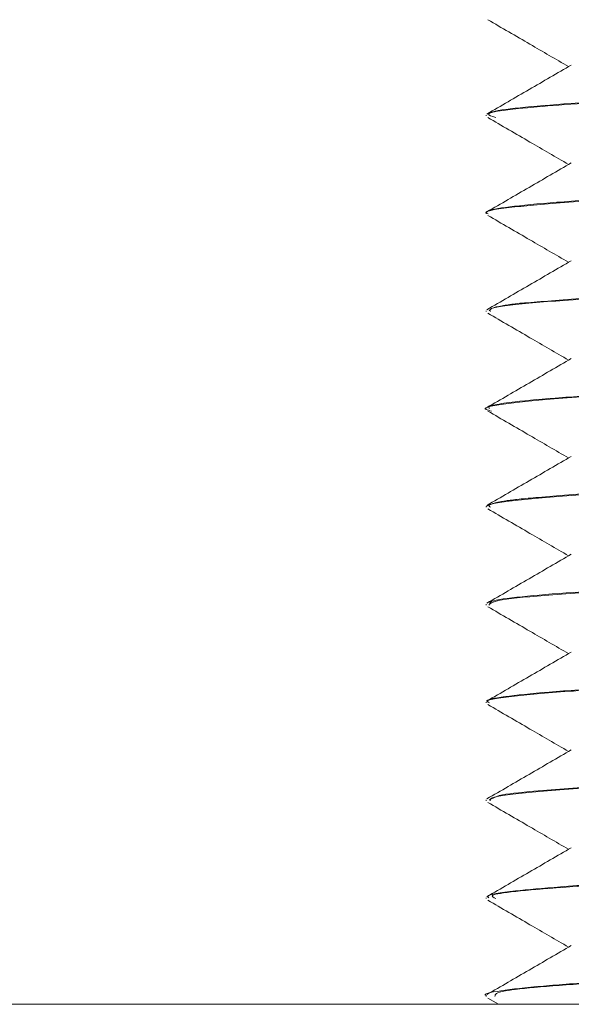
# Model space of a CAD drawing. Header units: millimetres. Extents: x -136 to 1613, y -2821 to -510.
# Tile 36 of 69: x 138 to 145, y -585 to -573. Entities that reach past the tile are written whole.
import ezdxf

# ---------------------------------------------------------------- set-up
doc = ezdxf.new("R2010")
doc.units = ezdxf.units.MM

msp = doc.modelspace()

# ---------------------------------------------------------------- linework, layer by layer
at = {"color": 7, "linetype": 'Continuous', "lineweight": 15}
for p, q in [((144.083, -573.798), (144.083, -573.808)), ((144.083, -575.048), (144.083, -575.058)), ((144.083, -576.299), (144.083, -576.308)), ((144.083, -577.548), (144.083, -577.559)), ((144.083, -578.798), (144.083, -578.808)), ((144.083, -580.048), (144.083, -580.058)), ((144.083, -581.298), (144.083, -581.308)), ((144.083, -582.548), (144.083, -582.558)), ((144.083, -583.798), (144.083, -583.807)), ((144.083, -585.048), (144.083, -585.058)), ((144.104, -585.079), (144.242, -585.159)), ((26.542, -585.159), (176.542, -585.159))]:
    msp.add_line(p, q, dxfattribs=at)
at = {"color": 7, "linetype": 'Continuous', "lineweight": 15, "flags": 128}
msp.add_lwpolyline([(145.36, -582.385), (144.637, -582.442), (144.499, -582.456), (144.437, -582.463), (144.408, -582.466), (144.394, -582.468), (144.39, -582.469), (144.389, -582.469), (144.389, -582.469), (144.389, -582.469), (144.389, -582.469), (144.389, -582.469), (144.389, -582.469), (144.389, -582.469), (144.389, -582.469), (144.388, -582.469), (144.387, -582.469), (144.335, -582.476), (144.249, -582.49), (144.121, -582.548)], dxfattribs=at)
at = {"color": 7, "linetype": 'Continuous', "lineweight": 15}
for points, knots in [([(144.104, -572.579), (144.284, -572.683), (144.628, -572.883), (144.972, -573.083), (145.137, -573.178)], [0, 0, 0, 0, 0.522703, 1, 1, 1, 1]), ([(145.172, -573.158), (144.993, -573.262), (144.633, -573.471), (144.273, -573.68), (144.093, -573.784)], [0, 0, 0, 0, 0.499705, 1, 1, 1, 1]), ([(144.206, -573.828), (144.155, -573.813), (144.004, -573.768), (144.646, -573.693), (145.961, -573.601), (147.747, -573.513), (149.6, -573.419), (151.102, -573.332), (151.958, -573.257), (151.962, -573.215), (151.963, -573.203)], [0, 0, 0, 0, 0.0731331, 0.2177546, 0.3630288, 0.506765, 0.6526953, 0.7963568, 0.9418353, 1, 1, 1, 1]), ([(152.067, -573.173), (152.072, -573.176), (152.123, -573.199), (151.888, -573.24), (151.332, -573.301), (150.515, -573.358), (149.505, -573.412), (148.348, -573.473), (147.128, -573.533), (146.058, -573.588), (145.138, -573.648), (144.471, -573.704), (144.111, -573.754), (144.117, -573.786), (144.12, -573.798)], [0, 0, 0, 0, 0.010742, 0.107122, 0.211552, 0.296252, 0.375513, 0.487392, 0.573634, 0.665826, 0.759283, 0.849786, 0.943937, 1, 1, 1, 1]), ([(144.104, -573.829), (144.284, -573.933), (144.628, -574.133), (144.972, -574.333), (145.137, -574.428)], [0, 0, 0, 0, 0.522696, 1, 1, 1, 1]), ([(145.172, -574.408), (144.993, -574.512), (144.633, -574.721), (144.273, -574.93), (144.093, -575.034)], [0, 0, 0, 0, 0.499705, 1, 1, 1, 1]), ([(144.107, -575.058), (144.099, -575.055), (144.026, -575.03), (144.33, -574.979), (145.024, -574.916), (146.111, -574.844), (147.418, -574.779), (148.803, -574.71), (150.101, -574.642), (151.182, -574.576), (151.853, -574.504), (152.145, -574.461), (152.07, -574.436), (152.064, -574.434)], [0, 0, 0, 0, 0.013233, 0.122848, 0.23017, 0.339811, 0.447481, 0.556559, 0.665267, 0.773273, 0.882767, 0.990134, 1, 1, 1, 1]), ([(152.057, -574.409), (152.063, -574.426), (152.075, -574.462), (151.676, -574.518), (150.989, -574.578), (150.03, -574.635), (149.068, -574.686), (148.297, -574.725), (147.902, -574.745), (147.762, -574.752), (147.696, -574.755), (147.668, -574.757), (147.574, -574.761), (147.259, -574.777), (146.578, -574.81), (145.684, -574.861), (144.842, -574.921), (144.283, -574.976), (144.08, -575.02), (144.09, -575.044), (144.091, -575.048)], [0, 0, 0, 0, 0.0789009, 0.1679923, 0.2717061, 0.3473998, 0.4466162, 0.5086328, 0.527777, 0.538983, 0.5416075, 0.5431556, 0.5456521, 0.5638218, 0.6173809, 0.7097582, 0.7972955, 0.8901622, 0.9814707, 1, 1, 1, 1]), ([(144.104, -575.079), (144.284, -575.183), (144.628, -575.383), (144.972, -575.583), (145.137, -575.678)], [0, 0, 0, 0, 0.522696, 1, 1, 1, 1]), ([(145.172, -575.658), (144.993, -575.762), (144.633, -575.971), (144.273, -576.18), (144.093, -576.284)], [0, 0, 0, 0, 0.499705, 1, 1, 1, 1]), ([(152.021, -575.659), (152.046, -575.666), (152.139, -575.692), (151.916, -575.736), (151.485, -575.786), (150.99, -575.825), (150.461, -575.861), (149.703, -575.902), (148.612, -575.959), (147.412, -576.02), (146.289, -576.075), (145.281, -576.135), (144.721, -576.189), (144.479, -576.204), (144.429, -576.216), (144.415, -576.214), (144.413, -576.216), (144.412, -576.215), (144.412, -576.216), (144.412, -576.216), (144.412, -576.216), (144.412, -576.216), (144.412, -576.216), (144.41, -576.216), (144.394, -576.219), (144.351, -576.223), (144.161, -576.252), (144.141, -576.277), (144.123, -576.299)], [0, 0, 0, 0, 0.03338, 0.1211247, 0.2108728, 0.2677317, 0.2994468, 0.3773745, 0.4744946, 0.5604035, 0.654841, 0.7461994, 0.8439073, 0.8650078, 0.8715221, 0.8727318, 0.8728714, 0.8729398, 0.8729422, 0.8729445, 0.8729471, 0.8729523, 0.8730005, 0.8731243, 0.8739474, 0.8825663, 0.8997056, 1, 1, 1, 1]), ([(144.141, -576.308), (144.132, -576.295), (144.107, -576.26), (144.577, -576.202), (145.451, -576.136), (146.648, -576.065), (148.01, -576.001), (149.372, -575.929), (150.6, -575.865), (151.505, -575.795), (151.996, -575.742), (152.006, -575.712), (152.008, -575.704)], [0, 0, 0, 0, 0.06212, 0.174384, 0.286155, 0.399292, 0.510321, 0.62373, 0.734801, 0.847874, 0.95977, 1, 1, 1, 1]), ([(144.104, -576.329), (144.284, -576.433), (144.628, -576.633), (144.972, -576.833), (145.137, -576.928)], [0, 0, 0, 0, 0.522696, 1, 1, 1, 1]), ([(145.172, -576.908), (144.993, -577.012), (144.633, -577.221), (144.273, -577.43), (144.093, -577.534)], [0, 0, 0, 0, 0.499705, 1, 1, 1, 1]), ([(152.043, -576.923), (152.053, -576.931), (152.089, -576.958), (151.769, -577.006), (151.188, -577.064), (150.675, -577.094), (150.544, -577.105), (150.525, -577.105), (150.518, -577.106), (150.518, -577.106), (150.518, -577.106), (150.518, -577.106), (150.518, -577.106), (150.518, -577.106), (150.515, -577.106), (150.507, -577.106), (150.491, -577.108), (150.457, -577.109), (150.39, -577.114), (150.178, -577.126), (149.827, -577.145), (149.057, -577.186), (148.074, -577.237), (146.888, -577.294), (145.883, -577.348), (145.02, -577.408), (144.538, -577.448), (144.261, -577.486), (144.097, -577.516), (144.118, -577.538), (144.127, -577.548)], [0, 0, 0, 0, 0.035883, 0.125458, 0.251565, 0.2855, 0.289323, 0.291283, 0.291314, 0.291329, 0.291333, 0.291335, 0.291338, 0.291348, 0.291438, 0.292151, 0.293579, 0.296435, 0.302145, 0.313565, 0.358174, 0.398249, 0.512002, 0.590108, 0.683671, 0.772945, 0.861406, 0.892244, 0.95186, 1, 1, 1, 1]), ([(144.15, -577.579), (144.123, -577.573), (144.001, -577.544), (144.25, -577.489), (144.892, -577.426), (145.932, -577.355), (147.215, -577.288), (148.599, -577.221), (149.919, -577.151), (151.041, -577.086), (151.78, -577.014), (152.119, -576.967), (152.053, -576.939), (152.04, -576.933)], [0, 0, 0, 0, 0.0290561, 0.1352463, 0.2392065, 0.3451392, 0.4497971, 0.5549118, 0.6605831, 0.7647366, 0.8708914, 0.9747853, 1, 1, 1, 1]), ([(144.104, -577.579), (144.284, -577.683), (144.628, -577.883), (144.972, -578.083), (145.137, -578.178)], [0, 0, 0, 0, 0.522696, 1, 1, 1, 1]), ([(152.037, -578.159), (152.056, -578.163), (152.106, -578.174), (152.066, -578.193), (151.974, -578.226), (151.621, -578.274), (150.88, -578.336), (149.917, -578.391), (148.817, -578.448), (147.839, -578.499), (147.12, -578.534), (146.653, -578.557), (146.151, -578.585), (145.456, -578.626), (144.87, -578.67), (144.507, -578.704), (144.189, -578.743), (144.13, -578.774), (144.084, -578.798)], [0, 0, 0, 0, 0.018528, 0.050738, 0.087196, 0.183819, 0.275156, 0.365309, 0.455463, 0.542981, 0.591206, 0.625905, 0.657488, 0.719561, 0.817732, 0.855985, 0.889478, 1, 1, 1, 1]), ([(145.172, -578.158), (144.993, -578.262), (144.633, -578.471), (144.273, -578.68), (144.093, -578.784)], [0, 0, 0, 0, 0.499705, 1, 1, 1, 1]), ([(144.139, -578.808), (144.125, -578.799), (144.076, -578.767), (144.48, -578.711), (145.296, -578.646), (146.456, -578.575), (147.802, -578.511), (149.174, -578.44), (150.432, -578.375), (151.394, -578.305), (151.952, -578.248), (151.991, -578.215), (152.004, -578.204)], [0, 0, 0, 0, 0.045098, 0.157887, 0.26922, 0.382589, 0.493563, 0.606906, 0.718308, 0.831016, 0.943516, 1, 1, 1, 1]), ([(144.104, -578.829), (144.284, -578.933), (144.628, -579.133), (144.972, -579.333), (145.137, -579.428)], [0, 0, 0, 0, 0.522696, 1, 1, 1, 1]), ([(145.172, -579.408), (144.993, -579.512), (144.633, -579.721), (144.273, -579.93), (144.093, -580.034)], [0, 0, 0, 0, 0.499705, 1, 1, 1, 1]), ([(144.117, -580.058), (144.134, -580.039), (144.172, -579.996), (144.781, -579.935), (145.756, -579.866), (147.014, -579.797), (148.393, -579.731), (149.731, -579.661), (150.892, -579.597), (151.695, -579.525), (152.092, -579.474), (152.041, -579.442), (152.027, -579.433)], [0, 0, 0, 0, 0.09048, 0.198115, 0.307186, 0.415855, 0.523856, 0.633319, 0.740669, 0.850342, 0.957801, 1, 1, 1, 1]), ([(152.057, -579.423), (152.065, -579.427), (152.116, -579.45), (151.885, -579.489), (151.365, -579.548), (150.572, -579.605), (149.821, -579.645), (149.101, -579.684), (148.277, -579.726), (147.425, -579.769), (146.745, -579.802), (146.037, -579.841), (145.214, -579.892), (144.498, -579.951), (144.112, -580.003), (144.128, -580.035), (144.134, -580.048)], [0, 0, 0, 0, 0.017323, 0.107502, 0.201887, 0.291865, 0.37306, 0.407772, 0.474886, 0.572361, 0.608754, 0.644335, 0.755893, 0.845687, 0.938953, 1, 1, 1, 1]), ([(144.104, -580.079), (144.284, -580.183), (144.628, -580.383), (144.972, -580.583), (145.137, -580.678)], [0, 0, 0, 0, 0.522696, 1, 1, 1, 1]), ([(152.059, -580.659), (152.065, -580.675), (152.078, -580.709), (151.7, -580.765), (151.016, -580.826), (150.06, -580.883), (149.062, -580.936), (147.862, -580.998), (146.706, -581.053), (145.669, -581.112), (144.834, -581.171), (144.295, -581.226), (144.051, -581.271), (144.103, -581.294), (144.113, -581.298)], [0, 0, 0, 0, 0.0751387, 0.1582176, 0.277147, 0.3433539, 0.4364104, 0.5259552, 0.6220459, 0.7083053, 0.7989718, 0.8910614, 0.9806205, 1, 1, 1, 1]), ([(144.126, -581.308), (144.113, -581.302), (144.048, -581.274), (144.394, -581.221), (145.146, -581.157), (146.267, -581.085), (147.594, -581.021), (148.974, -580.95), (150.257, -580.884), (151.279, -580.816), (151.959, -580.747), (152.037, -580.704), (152.075, -580.683)], [0, 0, 0, 0, 0.0271721, 0.1365902, 0.2439846, 0.3536758, 0.4610974, 0.5704721, 0.6786792, 0.7871576, 0.8963819, 1, 1, 1, 1]), ([(145.172, -580.658), (144.993, -580.762), (144.633, -580.971), (144.273, -581.18), (144.093, -581.284)], [0, 0, 0, 0, 0.499705, 1, 1, 1, 1]), ([(144.104, -581.329), (144.284, -581.433), (144.628, -581.633), (144.972, -581.833), (145.137, -581.928)], [0, 0, 0, 0, 0.522696, 1, 1, 1, 1]), ([(145.172, -581.908), (144.993, -582.012), (144.633, -582.221), (144.273, -582.43), (144.093, -582.534)], [0, 0, 0, 0, 0.499705, 1, 1, 1, 1]), ([(144.134, -582.558), (144.135, -582.542), (144.136, -582.504), (144.666, -582.444), (145.589, -582.377), (146.815, -582.307), (148.187, -582.242), (149.539, -582.17), (150.739, -582.107), (151.591, -582.035), (152.031, -581.987), (152.022, -581.959), (152.02, -581.954)], [0, 0, 0, 0, 0.076612, 0.188345, 0.300604, 0.413424, 0.524648, 0.637995, 0.74893, 0.862196, 0.97363, 1, 1, 1, 1]), ([(144.104, -582.579), (144.284, -582.683), (144.628, -582.883), (144.972, -583.083), (145.137, -583.178)], [0, 0, 0, 0, 0.522696, 1, 1, 1, 1]), ([(145.172, -583.158), (144.993, -583.262), (144.633, -583.471), (144.273, -583.68), (144.093, -583.784)], [0, 0, 0, 0, 0.499699, 1, 1, 1, 1]), ([(152.041, -583.173), (152.053, -583.181), (152.09, -583.206), (151.811, -583.25), (151.223, -583.311), (150.357, -583.367), (149.308, -583.423), (148.139, -583.484), (146.945, -583.542), (145.901, -583.597), (145.024, -583.657), (144.378, -583.713), (144.072, -583.762), (144.108, -583.791), (144.117, -583.798)], [0, 0, 0, 0, 0.034921, 0.119019, 0.225871, 0.312272, 0.391289, 0.505016, 0.589583, 0.677472, 0.775668, 0.861363, 0.967518, 1, 1, 1, 1]), ([(144.208, -583.807), (144.177, -583.794), (144.07, -583.746), (144.976, -583.667), (146.67, -583.562), (148.801, -583.461), (150.682, -583.361), (151.868, -583.273), (151.916, -583.221), (151.933, -583.204)], [0, 0, 0, 0, 0.067971, 0.23565, 0.405358, 0.573364, 0.741216, 0.910961, 1, 1, 1, 1]), ([(144.104, -583.829), (144.284, -583.933), (144.628, -584.133), (144.972, -584.333), (145.137, -584.428)], [0, 0, 0, 0, 0.522696, 1, 1, 1, 1]), ([(152.044, -584.409), (152.059, -584.412), (152.099, -584.421), (152.072, -584.438), (152.001, -584.472), (151.693, -584.515), (151.245, -584.555), (150.967, -584.576), (150.828, -584.586), (150.69, -584.595), (150.405, -584.613), (149.764, -584.649), (148.913, -584.694), (148.163, -584.732), (147.456, -584.767), (146.554, -584.81), (145.546, -584.87), (144.736, -584.929), (144.241, -584.984), (144.029, -585.028), (144.086, -585.048), (144.087, -585.048)], [0, 0, 0, 0, 0.014958, 0.040014, 0.080911, 0.180056, 0.242759, 0.264279, 0.276132, 0.288281, 0.307795, 0.362375, 0.465627, 0.512642, 0.537847, 0.631108, 0.725905, 0.808699, 0.903941, 0.997502, 1, 1, 1, 1]), ([(145.172, -584.408), (144.993, -584.512), (144.633, -584.721), (144.273, -584.93), (144.093, -585.034)], [0, 0, 0, 0, 0.499693, 1, 1, 1, 1]), ([(144.196, -585.058), (144.199, -585.034), (144.205, -584.976), (145.185, -584.904), (146.313, -584.834), (147.294, -584.785), (148.322, -584.734), (149.665, -584.664), (150.869, -584.599), (151.65, -584.529), (152.021, -584.481), (152.056, -584.449), (152.073, -584.433)], [0, 0, 0, 0, 0.112146, 0.273255, 0.355828, 0.436646, 0.518206, 0.600809, 0.761857, 0.844476, 0.925622, 1, 1, 1, 1])]:
    msp.add_open_spline(points, degree=3, knots=knots, dxfattribs=at)

doc.saveas('drawing.dxf')
